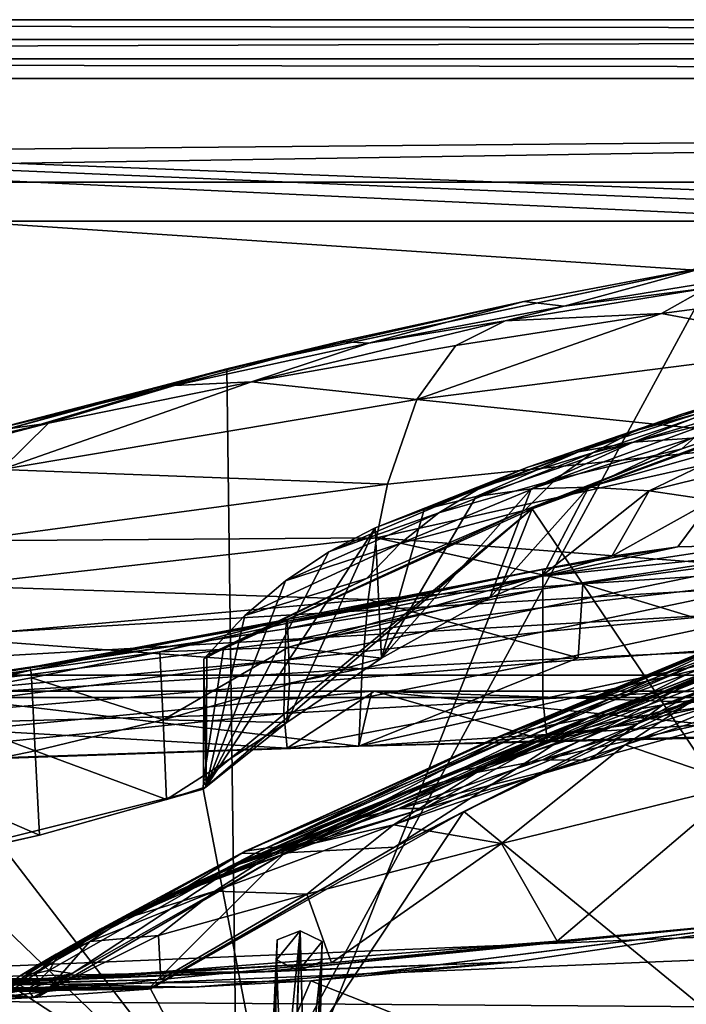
# Model space of a CAD drawing. Header units: metres. Extents: x 0 to 903, y -903 to 0.
# Tile 210 of 234: x 301 to 353, y -76 to 0. Entities that reach past the tile are written whole.
import ezdxf

# ---------------------------------------------------------------- set-up
doc = ezdxf.new("R2010")
doc.units = ezdxf.units.M

msp = doc.modelspace()

# ---------------------------------------------------------------- linework, layer by layer
at = {"layer": 'top0'}
for points in [[(842.079285, -37.838261, 2063.059814), (844.306091, -34.448139, 2063.059814), (133.377289, -4.519207, 2063.059814)], [(844.306091, -34.448139, 2063.059814), (847.696228, -32.221325, 2063.059814), (133.377289, -4.519207, 2063.059814)], [(133.377289, -4.519207, 2063.059814), (847.696228, -32.221325, 2063.059814), (887.377258, -4.519207, 2063.059814)], [(133.377289, -4.519207, 2063.059814), (163.519562, -51.518902, 2063.059814), (836.377136, -51.518902, 2063.059814)], [(842.079285, -37.838261, 2063.059814), (133.377289, -4.519207, 2063.059814), (836.377136, -51.518902, 2063.059814)], [(887.377258, -4.519207, 163.059708), (847.696228, -32.221325, 163.059708), (133.377289, -4.519207, 163.059708)], [(847.696228, -32.221325, 163.059708), (844.306091, -34.448139, 163.059708), (133.377289, -4.519207, 163.059708)], [(133.377289, -4.519207, 163.059708), (844.306091, -34.448139, 163.059708), (842.079285, -37.838261, 163.059708)], [(133.377289, -4.519207, 163.059708), (842.079285, -37.838261, 163.059708), (836.377136, -51.518902, 163.059708)], [(836.377136, -51.518902, 163.059708), (163.519562, -51.518902, 163.059708), (133.377289, -4.519207, 163.059708)], [(887.377258, -4.519207, 163.059708), (133.377289, -4.519207, 163.059708), (887.377258, -4.519207, 173.920044)], [(133.377289, -4.519207, 163.059708), (133.377289, -4.519207, 2063.059814), (887.377258, -4.519207, 173.920044)], [(887.377258, -4.519207, 173.920044), (133.377289, -4.519207, 2063.059814), (887.377258, -4.519207, 2051.920166)], [(133.377289, -4.519207, 2063.059814), (887.377258, -4.519207, 2063.059814), (887.377258, -4.519207, 2051.920166)], [(317.377777, -26.783472, 1607.813965), (318.15625, -86.840805, 1606.241211), (355.125214, -18.774803, 1608.02356)], [(355.125214, -18.774803, 1608.02356), (354.376801, -18.944498, 1610.452026), (317.377777, -26.783472, 1607.813965)], [(318.15625, -86.840805, 1606.241211), (377.154694, -94.793068, 1606.032959), (355.125214, -18.774803, 1608.02356)], [(354.376801, -18.944498, 1610.452026), (340.158997, -21.619293, 1610.288818), (317.377777, -26.783472, 1607.813965)], [(340.158997, -21.619293, 1610.288818), (354.376801, -18.944498, 1610.452026), (343.264343, -21.97691, 1715.745117)], [(354.376801, -18.944498, 1610.452026), (358.362366, -19.529999, 1716.190674), (343.264343, -21.97691, 1715.745117)], [(343.264343, -21.97691, 1715.745117), (358.362366, -19.529999, 1716.190674), (354.180634, -20.604959, 1770.129639)], [(343.264343, -21.97691, 1715.745117), (354.180634, -20.604959, 1770.129639), (338.726868, -23.093576, 1769.477905)], [(338.726868, -23.093576, 1769.477905), (354.180634, -20.604959, 1770.129639), (350.720428, -22.545198, 1824.050781)], [(354.180634, -20.604959, 1770.129639), (366.568146, -20.467573, 1824.805908), (350.720428, -22.545198, 1824.050781)], [(350.720428, -22.545198, 1824.050781), (366.568146, -20.467573, 1824.805908), (364.100006, -25.040169, 1878.77002)], [(317.377777, -26.783472, 1607.813965), (340.158997, -21.619293, 1610.288818), (326.054352, -24.69672, 1610.106323)], [(326.054352, -24.69672, 1610.106323), (340.158997, -21.619293, 1610.288818), (328.253571, -24.819016, 1715.249512)], [(340.158997, -21.619293, 1610.288818), (343.264343, -21.97691, 1715.745117), (328.253571, -24.819016, 1715.249512)], [(328.253571, -24.819016, 1715.249512), (343.264343, -21.97691, 1715.745117), (338.726868, -23.093576, 1769.477905)], [(334.950867, -24.98777, 1823.203125), (350.720428, -22.545198, 1824.050781), (331.938507, -29.139597, 1876.826904)], [(350.720428, -22.545198, 1824.050781), (364.100006, -25.040169, 1878.77002), (331.938507, -29.139597, 1876.826904)], [(338.726868, -23.093576, 1769.477905), (350.720428, -22.545198, 1824.050781), (334.950867, -24.98777, 1823.203125)], [(328.253571, -24.819016, 1715.249512), (338.726868, -23.093576, 1769.477905), (319.266022, -27.794302, 1822.262939)], [(319.266022, -27.794302, 1822.262939), (338.726868, -23.093576, 1769.477905), (334.950867, -24.98777, 1823.203125)], [(312.027924, -28.184273, 1609.904419), (326.054352, -24.69672, 1610.106323), (313.339996, -28.054518, 1714.703613)], [(317.377777, -26.783472, 1607.813965), (326.054352, -24.69672, 1610.106323), (312.027924, -28.184273, 1609.904419)], [(326.054352, -24.69672, 1610.106323), (328.253571, -24.819016, 1715.249512), (313.339996, -28.054518, 1714.703613)], [(313.339996, -28.054518, 1714.703613), (328.253571, -24.819016, 1715.249512), (319.266022, -27.794302, 1822.262939)], [(334.950867, -24.98777, 1823.203125), (331.938507, -29.139597, 1876.826904), (319.266022, -27.794302, 1822.262939)], [(331.938507, -29.139597, 1876.826904), (364.100006, -25.040169, 1878.77002), (362.311981, -32.278755, 1932.462891)], [(317.377777, -26.783472, 1607.813965), (280.39978, -37.787472, 1607.525757), (318.15625, -86.840805, 1606.241211)], [(280.39978, -37.787472, 1607.525757), (317.377777, -26.783472, 1607.813965), (298.087891, -32.082222, 1609.683472)], [(298.087891, -32.082222, 1609.683472), (317.377777, -26.783472, 1607.813965), (312.027924, -28.184273, 1609.904419)], [(360.715485, -27.692135, 537.606567), (352.3479, -30.22637, 512.078308), (364.520721, -26.601788, 511.513611)], [(364.520721, -26.601788, 511.513611), (352.3479, -30.22637, 512.078308), (356.398682, -29.286085, 486.218231)], [(303.672241, -30.963556, 1821.230225), (319.266022, -27.794302, 1822.262939), (300.078857, -34.517273, 1874.442505)], [(319.266022, -27.794302, 1822.262939), (331.938507, -29.139597, 1876.826904), (300.078857, -34.517273, 1874.442505)], [(313.339996, -28.054518, 1714.703613), (319.266022, -27.794302, 1822.262939), (303.672241, -30.963556, 1821.230225)], [(357.387024, -29.125168, 563.822021), (348.693329, -31.540806, 538.051392), (360.715485, -27.692135, 537.606567)], [(360.715485, -27.692135, 537.606567), (348.693329, -31.540806, 538.051392), (352.3479, -30.22637, 512.078308)], [(298.087891, -32.082222, 1609.683472), (312.027924, -28.184273, 1609.904419), (298.533386, -31.681221, 1714.107422)], [(312.027924, -28.184273, 1609.904419), (313.339996, -28.054518, 1714.703613), (298.533386, -31.681221, 1714.107422)], [(298.533386, -31.681221, 1714.107422), (313.339996, -28.054518, 1714.703613), (303.672241, -30.963556, 1821.230225)], [(366.410828, -28.200781, 618.244812), (340.804901, -37.533306, 618.489197), (364.524628, -28.684767, 615.678772)], [(340.804901, -37.533306, 618.489197), (366.410828, -28.200781, 618.244812), (379.52887, -95.048317, 619.995239)], [(340.804901, -37.533306, 618.489197), (352.295959, -32.92218, 615.881531), (364.524628, -28.684767, 615.678772)], [(364.524628, -28.684767, 615.678772), (352.295959, -32.92218, 615.881531), (354.537048, -30.893574, 590.153748)], [(300.078857, -34.517273, 1874.442505), (331.938507, -29.139597, 1876.826904), (329.691498, -35.62178, 1930.227783)], [(331.938507, -29.139597, 1876.826904), (362.311981, -32.278755, 1932.462891), (329.691498, -35.62178, 1930.227783)], [(352.3479, -30.22637, 512.078308), (344.361816, -33.158413, 486.960266), (356.398682, -29.286085, 486.218231)], [(356.398682, -29.286085, 486.218231), (344.361816, -33.158413, 486.960266), (348.553833, -32.402069, 461.312286)], [(354.537048, -30.893574, 590.153748), (345.436279, -33.224522, 564.132813), (357.387024, -29.125168, 563.822021)], [(357.387024, -29.125168, 563.822021), (345.436279, -33.224522, 564.132813), (348.693329, -31.540806, 538.051392)], [(356.398682, -29.286085, 486.218231), (348.553833, -32.402069, 461.312286), (360.844208, -28.725321, 460.475372)], [(360.844208, -28.725321, 460.475372), (348.553833, -32.402069, 461.312286), (353.051544, -32.091755, 435.765167)], [(300.078857, -34.517273, 1874.442505), (270.562164, -39.607418, 1845.257935), (303.672241, -30.963556, 1821.230225)], [(270.562164, -39.607418, 1845.257935), (288.175995, -34.494038, 1820.105103), (303.672241, -30.963556, 1821.230225)], [(303.672241, -30.963556, 1821.230225), (288.175995, -34.494038, 1820.105103), (298.533386, -31.681221, 1714.107422)], [(348.693329, -31.540806, 538.051392), (340.476685, -34.316963, 512.705444), (352.3479, -30.22637, 512.078308)], [(352.3479, -30.22637, 512.078308), (340.476685, -34.316963, 512.705444), (344.361816, -33.158413, 486.960266)], [(352.295959, -32.92218, 615.881531), (342.577911, -35.272408, 590.318176), (354.537048, -30.893574, 590.153748)], [(354.537048, -30.893574, 590.153748), (342.577911, -35.272408, 590.318176), (345.436279, -33.224522, 564.132813)], [(345.436279, -33.224522, 564.132813), (336.89917, -35.874908, 538.545532), (348.693329, -31.540806, 538.051392)], [(348.693329, -31.540806, 538.051392), (336.89917, -35.874908, 538.545532), (340.476685, -34.316963, 512.705444)], [(329.691498, -35.62178, 1930.227783), (362.311981, -32.278755, 1932.462891), (328.855499, -39.752583, 1956.806641)], [(362.311981, -32.278755, 1932.462891), (361.205383, -42.215172, 1985.746338), (328.855499, -39.752583, 1956.806641)], [(344.361816, -33.158413, 486.960266), (336.510925, -36.571457, 463.459229), (348.553833, -32.402069, 461.312286)], [(336.510925, -36.571457, 463.459229), (340.718048, -35.999897, 437.959137), (348.553833, -32.402069, 461.312286)], [(348.553833, -32.402069, 461.312286), (340.718048, -35.999897, 437.959137), (353.051544, -32.091755, 435.765167)], [(353.051544, -32.091755, 435.765167), (340.718048, -35.999897, 437.959137), (345.142822, -35.856239, 412.489502)], [(353.051544, -32.091755, 435.765167), (345.142822, -35.856239, 412.489502), (357.853241, -32.257198, 410.323669)], [(345.142822, -35.856239, 412.489502), (349.784576, -36.140621, 387.059753), (357.853241, -32.257198, 410.323669)], [(357.853241, -32.257198, 410.323669), (349.784576, -36.140621, 387.059753), (362.956909, -32.890076, 384.991852)], [(340.476685, -34.316963, 512.705444), (332.521576, -37.565571, 488.981323), (344.361816, -33.158413, 486.960266)], [(344.361816, -33.158413, 486.960266), (332.521576, -37.565571, 488.981323), (336.510925, -36.571457, 463.459229)], [(342.577911, -35.272408, 590.318176), (333.629974, -37.8297, 564.478149), (345.436279, -33.224522, 564.132813)], [(345.436279, -33.224522, 564.132813), (333.629974, -37.8297, 564.478149), (336.89917, -35.874908, 538.545532)], [(352.295959, -32.92218, 615.881531), (340.223785, -37.618626, 616.103516), (342.577911, -35.272408, 590.318176)], [(352.295959, -32.92218, 615.881531), (340.804901, -37.533306, 618.489197), (340.223785, -37.618626, 616.103516)], [(349.784576, -36.140621, 387.059753), (354.642517, -36.854706, 361.678864), (362.956909, -32.890076, 384.991852)], [(300.078857, -34.517273, 1874.442505), (329.691498, -35.62178, 1930.227783), (297.31488, -39.971333, 1927.494385)], [(336.89917, -35.874908, 538.545532), (328.749908, -38.980793, 514.516541), (340.476685, -34.316963, 512.705444)], [(340.476685, -34.316963, 512.705444), (328.749908, -38.980793, 514.516541), (332.521576, -37.565571, 488.981323)], [(340.223785, -37.618626, 616.103516), (330.669708, -40.178661, 590.501038), (342.577911, -35.272408, 590.318176)], [(342.577911, -35.272408, 590.318176), (330.669708, -40.178661, 590.501038), (333.629974, -37.8297, 564.478149)], [(329.691498, -35.62178, 1930.227783), (328.855499, -39.752583, 1956.806641), (297.31488, -39.971333, 1927.494385)], [(333.629974, -37.8297, 564.478149), (325.195404, -40.813438, 540.056396), (336.89917, -35.874908, 538.545532)], [(336.89917, -35.874908, 538.545532), (325.195404, -40.813438, 540.056396), (328.749908, -38.980793, 514.516541)], [(337.550781, -44.344498, 456.483368), (340.718048, -35.999897, 437.959137), (329.240051, -48.9776, 510.492493)], [(340.718048, -35.999897, 437.959137), (336.510925, -36.571457, 463.459229), (329.240051, -48.9776, 510.492493)], [(341.625061, -42.625671, 432.150208), (345.142822, -35.856239, 412.489502), (337.550781, -44.344498, 456.483368)], [(345.142822, -35.856239, 412.489502), (340.718048, -35.999897, 437.959137), (337.550781, -44.344498, 456.483368)], [(349.784576, -36.140621, 387.059753), (345.142822, -35.856239, 412.489502), (341.625061, -42.625671, 432.150208)], [(346.903564, -41.14917, 402.306671), (349.784576, -36.140621, 387.059753), (341.625061, -42.625671, 432.150208)], [(354.642517, -36.854706, 361.678864), (349.784576, -36.140621, 387.059753), (346.903564, -41.14917, 402.306671)], [(329.240051, -48.9776, 510.492493), (336.510925, -36.571457, 463.459229), (332.521576, -37.565571, 488.981323)], [(351.984253, -40.428299, 375.115875), (354.642517, -36.854706, 361.678864), (346.903564, -41.14917, 402.306671)], [(351.984253, -40.428299, 375.115875), (357.321594, -40.318794, 347.942413), (354.642517, -36.854706, 361.678864)], [(320.985687, -87.293312, 619.792175), (315.561615, -59.037418, 619.052307), (340.804901, -37.533306, 618.489197)], [(340.804901, -37.533306, 618.489197), (315.561615, -59.037418, 619.052307), (315.563324, -58.401325, 619.035645)], [(317.113556, -48.277084, 618.770508), (340.804901, -37.533306, 618.489197), (315.563324, -58.401325, 619.035645)], [(340.804901, -37.533306, 618.489197), (317.113556, -48.277084, 618.770508), (340.223785, -37.618626, 616.103516)], [(340.223785, -37.618626, 616.103516), (317.113556, -48.277084, 618.770508), (328.096497, -42.873604, 616.348938)], [(379.52887, -95.048317, 619.995239), (320.985687, -87.293312, 619.792175), (340.804901, -37.533306, 618.489197)], [(340.223785, -37.618626, 616.103516), (328.096497, -42.873604, 616.348938), (330.669708, -40.178661, 590.501038)], [(329.240051, -48.9776, 510.492493), (332.521576, -37.565571, 488.981323), (328.749908, -38.980793, 514.516541)], [(280.39978, -37.787472, 1607.525757), (271.8797, -42.285477, 1607.407959), (318.15625, -86.840805, 1606.241211)], [(330.669708, -40.178661, 590.501038), (321.857361, -43.058071, 565.59259), (333.629974, -37.8297, 564.478149)], [(333.629974, -37.8297, 564.478149), (321.857361, -43.058071, 565.59259), (325.195404, -40.813438, 540.056396)], [(321.959625, -53.907288, 564.285583), (328.749908, -38.980793, 514.516541), (315.786865, -58.845585, 616.968811)], [(328.749908, -38.980793, 514.516541), (325.195404, -40.813438, 540.056396), (315.786865, -58.845585, 616.968811)], [(321.959625, -53.907288, 564.285583), (329.240051, -48.9776, 510.492493), (328.749908, -38.980793, 514.516541)], [(296.244446, -43.431789, 1953.928833), (328.855499, -39.752583, 1956.806641), (328.211334, -44.48011, 1983.284302)], [(328.855499, -39.752583, 1956.806641), (296.244446, -43.431789, 1953.928833), (297.31488, -39.971333, 1927.494385)], [(328.211334, -44.48011, 1983.284302), (328.855499, -39.752583, 1956.806641), (344.688416, -43.2673, 1984.58252)], [(328.855499, -39.752583, 1956.806641), (361.205383, -42.215172, 1985.746338), (344.688416, -43.2673, 1984.58252)], [(328.096497, -42.873604, 616.348938), (318.734802, -45.709923, 591.116943), (330.669708, -40.178661, 590.501038)], [(330.669708, -40.178661, 590.501038), (318.734802, -45.709923, 591.116943), (321.857361, -43.058071, 565.59259)], [(361.439575, -41.034904, 320.839935), (361.43927, -40.649021, 327.834259), (341.619324, -43.661179, 321.925568)], [(361.43927, -40.649021, 327.834259), (341.62149, -42.695625, 348.745941), (341.619324, -43.661179, 321.925568)], [(361.43927, -40.649021, 327.834259), (357.321594, -40.318794, 347.942413), (341.62149, -42.695625, 348.745941)], [(357.321594, -40.318794, 347.942413), (351.984253, -40.428299, 375.115875), (341.62149, -42.695625, 348.745941)], [(341.62149, -42.695625, 348.745941), (351.984253, -40.428299, 375.115875), (341.623657, -42.189289, 375.607788)], [(351.984253, -40.428299, 375.115875), (346.903564, -41.14917, 402.306671), (341.623657, -42.189289, 375.607788)], [(315.786865, -58.845585, 616.968811), (325.195404, -40.813438, 540.056396), (321.857361, -43.058071, 565.59259)], [(361.439575, -41.034904, 320.839935), (341.619324, -43.661179, 321.925568), (341.617157, -45.084862, 295.156525)], [(341.617157, -45.084862, 295.156525), (361.456604, -42.823792, 293.981537), (361.439575, -41.034904, 320.839935)], [(341.623657, -42.189289, 375.607788), (346.903564, -41.14917, 402.306671), (341.625824, -42.142689, 402.501221)], [(346.903564, -41.14917, 402.306671), (341.625061, -42.625671, 432.150208), (341.625824, -42.142689, 402.501221)], [(318.15625, -86.840805, 1606.241211), (271.8797, -42.285477, 1607.407959), (259.646271, -75.850235, 1606.529053)], [(321.97522, -46.013554, 376.624908), (321.937592, -46.157433, 349.871399), (341.623657, -42.189289, 375.607788)], [(321.937592, -46.157433, 349.871399), (341.62149, -42.695625, 348.745941), (341.623657, -42.189289, 375.607788)], [(341.623657, -42.189289, 375.607788), (341.625824, -42.142689, 402.501221), (321.97522, -46.013554, 376.624908)], [(341.625824, -42.142689, 402.501221), (322.012848, -46.294739, 403.407593), (321.97522, -46.013554, 376.624908)], [(341.625824, -42.142689, 402.501221), (341.625061, -42.625671, 432.150208), (322.012848, -46.294739, 403.407593)], [(344.688416, -43.2673, 1984.58252), (361.205383, -42.215172, 1985.746338), (360.907928, -48.197147, 2012.191406)], [(374.338074, -43.6642, 1122.279053), (383.85733, -41.942944, 1178.865479), (350.81488, -52.571098, 1122.270264)], [(383.85733, -41.942944, 1178.865479), (358.188904, -51.380821, 1178.73584), (350.81488, -52.571098, 1122.270264)], [(328.096497, -42.873604, 616.348938), (315.826508, -48.766026, 616.62146), (318.734802, -45.709923, 591.116943)], [(317.113556, -48.277084, 618.770508), (315.826508, -48.766026, 616.62146), (328.096497, -42.873604, 616.348938)], [(341.619324, -43.661179, 321.925568), (341.62149, -42.695625, 348.745941), (321.899963, -46.725891, 323.15625)], [(341.62149, -42.695625, 348.745941), (321.937592, -46.157433, 349.871399), (321.899963, -46.725891, 323.15625)], [(322.012848, -46.294739, 403.407593), (341.625061, -42.625671, 432.150208), (322.088104, -48.135551, 457.023834)], [(322.088104, -48.135551, 457.023834), (341.625061, -42.625671, 432.150208), (337.550781, -44.344498, 456.483368)], [(361.473633, -45.100048, 267.188416), (361.456604, -42.823792, 293.981537), (341.615021, -46.965527, 268.448761)], [(361.456604, -42.823792, 293.981537), (341.617157, -45.084862, 295.156525), (341.615021, -46.965527, 268.448761)], [(295.381897, -47.386379, 1980.285522), (296.244446, -43.431789, 1953.928833), (328.211334, -44.48011, 1983.284302)], [(315.786865, -58.845585, 616.968811), (321.857361, -43.058071, 565.59259), (318.734802, -45.709923, 591.116943)], [(341.619324, -43.661179, 321.925568), (321.862335, -47.717926, 296.488586), (341.617157, -45.084862, 295.156525)], [(321.899963, -46.725891, 323.15625), (321.862335, -47.717926, 296.488586), (341.619324, -43.661179, 321.925568)], [(328.211334, -44.48011, 1983.284302), (344.688416, -43.2673, 1984.58252), (344.319122, -48.947945, 2010.987183)], [(344.319122, -48.947945, 2010.987183), (344.688416, -43.2673, 1984.58252), (360.907928, -48.197147, 2012.191406)], [(374.338074, -43.6642, 1122.279053), (345.134308, -53.564972, 1065.625244), (366.914978, -45.097912, 1065.63562)], [(374.338074, -43.6642, 1122.279053), (350.81488, -52.571098, 1122.270264), (345.134308, -53.564972, 1065.625244)], [(295.381897, -47.386379, 1980.285522), (328.211334, -44.48011, 1983.284302), (327.759186, -49.804897, 2009.645752)], [(337.550781, -44.344498, 456.483368), (329.240051, -48.9776, 510.492493), (322.088104, -48.135551, 457.023834)], [(327.759186, -49.804897, 2009.645752), (328.211334, -44.48011, 1983.284302), (344.319122, -48.947945, 2010.987183)], [(341.615021, -46.965527, 268.448761), (341.617157, -45.084862, 295.156525), (321.824707, -49.132481, 269.877533)], [(341.617157, -45.084862, 295.156525), (321.862335, -47.717926, 296.488586), (321.824707, -49.132481, 269.877533)], [(366.914978, -45.097912, 1065.63562), (345.134308, -53.564972, 1065.625244), (341.091095, -54.346607, 1008.777649)], [(361.499695, -46.222847, 1008.890869), (366.914978, -45.097912, 1065.63562), (341.091095, -54.346607, 1008.777649)], [(341.615021, -46.965527, 268.448761), (341.612854, -49.301628, 241.812042), (361.473633, -45.100048, 267.188416)], [(341.612854, -49.301628, 241.812042), (361.490662, -47.86203, 240.471069), (361.473633, -45.100048, 267.188416)], [(302.249634, -49.696846, 351.129395), (321.97522, -46.013554, 376.624908), (302.318542, -49.903191, 377.76178)], [(321.937592, -46.157433, 349.871399), (321.97522, -46.013554, 376.624908), (302.249634, -49.696846, 351.129395)], [(302.318542, -49.903191, 377.76178), (321.97522, -46.013554, 376.624908), (312.235352, -48.498203, 403.900818)], [(321.97522, -46.013554, 376.624908), (322.012848, -46.294739, 403.407593), (312.235352, -48.498203, 403.900818)], [(315.826508, -48.766026, 616.62146), (315.786865, -58.845585, 616.968811), (318.734802, -45.709923, 591.116943)], [(348.922943, -53.998867, 662.213379), (367.603577, -45.726032, 662.584045), (362.153534, -46.692596, 720.439819)], [(348.922943, -53.998867, 662.213379), (360.504913, -48.802887, 660.035828), (367.603577, -45.726032, 662.584045)], [(321.862335, -47.717926, 296.488586), (321.899963, -46.725891, 323.15625), (282.253235, -52.799149, 299.623077)], [(282.253235, -52.799149, 299.623077), (321.899963, -46.725891, 323.15625), (282.388306, -52.632534, 352.519806)], [(321.899963, -46.725891, 323.15625), (302.249634, -49.696846, 351.129395), (282.388306, -52.632534, 352.519806)], [(321.899963, -46.725891, 323.15625), (321.937592, -46.157433, 349.871399), (302.249634, -49.696846, 351.129395)], [(312.235352, -48.498203, 403.900818), (322.012848, -46.294739, 403.407593), (322.088104, -48.135551, 457.023834)], [(337.335846, -57.246353, 1279.710571), (356.482025, -49.152481, 1328.794556), (363.742767, -46.683899, 1376.425293)], [(363.742767, -46.683899, 1376.425293), (358.298492, -49.328117, 1376.00415), (337.335846, -57.246353, 1279.710571)], [(341.091095, -54.346607, 1008.777649), (338.623688, -54.899479, 951.680603), (361.499695, -46.222847, 1008.890869)], [(338.623688, -54.899479, 951.680603), (357.995667, -47.016838, 951.948608), (361.499695, -46.222847, 1008.890869)], [(348.922943, -53.998867, 662.213379), (362.153534, -46.692596, 720.439819), (343.901428, -54.680893, 720.062378)], [(343.901428, -54.680893, 720.062378), (362.153534, -46.692596, 720.439819), (358.4328, -47.304928, 779.072327)], [(294.727448, -51.836338, 2006.551758), (295.381897, -47.386379, 1980.285522), (327.759186, -49.804897, 2009.645752)], [(321.824707, -49.132481, 269.877533), (321.787079, -50.968121, 243.332199), (341.615021, -46.965527, 268.448761)], [(321.787079, -50.968121, 243.332199), (341.612854, -49.301628, 241.812042), (341.615021, -46.965527, 268.448761)], [(338.623688, -54.899479, 951.680603), (337.693024, -55.213818, 894.298889), (357.995667, -47.016838, 951.948608)], [(337.693024, -55.213818, 894.298889), (356.342255, -47.466808, 894.723267), (357.995667, -47.016838, 951.948608)], [(337.693024, -55.213818, 894.298889), (338.270569, -55.283051, 836.599487), (356.342255, -47.466808, 894.723267)], [(338.270569, -55.283051, 836.599487), (356.495697, -47.56395, 837.130737), (356.342255, -47.466808, 894.723267)], [(338.270569, -55.283051, 836.599487), (340.340546, -55.104694, 778.537842), (356.495697, -47.56395, 837.130737)], [(343.901428, -54.680893, 720.062378), (358.4328, -47.304928, 779.072327), (340.340546, -55.104694, 778.537842)], [(340.340546, -55.104694, 778.537842), (358.4328, -47.304928, 779.072327), (356.495697, -47.56395, 837.130737)], [(321.824707, -49.132481, 269.877533), (321.862335, -47.717926, 296.488586), (282.253235, -52.799149, 299.623077)], [(322.088104, -48.135551, 457.023834), (312.467407, -53.704418, 510.902863), (312.235352, -48.498203, 403.900818)], [(322.088104, -48.135551, 457.023834), (322.163361, -50.973167, 510.655914), (312.467407, -53.704418, 510.902863)], [(315.588409, -49.042706, 618.790588), (317.113556, -48.277084, 618.770508), (315.563324, -58.401325, 619.035645)], [(317.113556, -48.277084, 618.770508), (315.588409, -49.042706, 618.790588), (315.826508, -48.766026, 616.62146)], [(329.240051, -48.9776, 510.492493), (322.163361, -50.973167, 510.655914), (322.088104, -48.135551, 457.023834)], [(394.131256, -54.164406, 2040.5354), (327.499298, -55.725853, 2035.875732), (360.907928, -48.197147, 2012.191406)], [(327.499298, -55.725853, 2035.875732), (344.319122, -48.947945, 2010.987183), (360.907928, -48.197147, 2012.191406)], [(341.612854, -49.301628, 241.812042), (341.610687, -52.091511, 215.256165), (361.490662, -47.86203, 240.471069)], [(341.610687, -52.091511, 215.256165), (361.50769, -51.107964, 213.839966), (361.490662, -47.86203, 240.471069)], [(312.235352, -48.498203, 403.900818), (302.387451, -50.495823, 404.420715), (302.318542, -49.903191, 377.76178)], [(312.467407, -53.704418, 510.902863), (302.387451, -50.495823, 404.420715), (312.235352, -48.498203, 403.900818)], [(315.588409, -49.042706, 618.790588), (315.563324, -58.401325, 619.035645), (315.786865, -58.845585, 616.968811)], [(315.826508, -48.766026, 616.62146), (315.588409, -49.042706, 618.790588), (315.786865, -58.845585, 616.968811)], [(329.240051, -48.9776, 510.492493), (321.959625, -53.907288, 564.285583), (322.163361, -50.973167, 510.655914)], [(327.499298, -55.725853, 2035.875732), (327.759186, -49.804897, 2009.645752), (344.319122, -48.947945, 2010.987183)], [(335.552734, -60.736385, 659.723389), (360.504913, -48.802887, 660.035828), (348.922943, -53.998867, 662.213379)], [(377.154663, -94.793068, 658.831543), (360.504913, -48.802887, 660.035828), (335.552734, -60.736385, 659.723389)], [(347.806946, -53.605236, 1232.391602), (354.510895, -52.643673, 1232.833496), (361.072083, -49.020161, 1281.579346)], [(352.907043, -50.836445, 1280.956421), (347.806946, -53.605236, 1232.391602), (361.072083, -49.020161, 1281.579346)], [(353.022949, -52.31377, 1375.58313), (369.725311, -48.540432, 1470.142578), (347.938934, -55.629524, 1375.161987)], [(369.725311, -48.540432, 1470.142578), (356.842072, -58.659721, 1469.44043), (347.938934, -55.629524, 1375.161987)], [(282.253235, -52.799149, 299.623077), (282.118134, -54.330875, 246.909286), (321.824707, -49.132481, 269.877533)], [(282.118134, -54.330875, 246.909286), (321.787079, -50.968121, 243.332199), (321.824707, -49.132481, 269.877533)], [(282.388306, -52.632534, 352.519806), (302.249634, -49.696846, 351.129395), (302.318542, -49.903191, 377.76178)], [(294.727448, -51.836338, 2006.551758), (327.759186, -49.804897, 2009.645752), (327.499298, -55.725853, 2035.875732)], [(321.787079, -50.968121, 243.332199), (321.74942, -53.22332, 216.861618), (341.612854, -49.301628, 241.812042)], [(321.74942, -53.22332, 216.861618), (341.610687, -52.091511, 215.256165), (341.612854, -49.301628, 241.812042)], [(344.956512, -53.587872, 1280.333496), (356.482025, -49.152481, 1328.794556), (337.335846, -57.246353, 1279.710571)], [(358.298492, -49.328117, 1376.00415), (353.022949, -52.31377, 1375.58313), (337.335846, -57.246353, 1279.710571)], [(352.907043, -50.836445, 1280.956421), (356.482025, -49.152481, 1328.794556), (344.956512, -53.587872, 1280.333496)], [(282.388306, -52.632534, 352.519806), (302.318542, -49.903191, 377.76178), (282.455841, -53.063354, 379.018341)], [(282.455841, -53.063354, 379.018341), (302.318542, -49.903191, 377.76178), (292.479187, -52.276516, 404.967255)], [(302.318542, -49.903191, 377.76178), (302.387451, -50.495823, 404.420715), (292.479187, -52.276516, 404.967255)], [(292.479187, -52.276516, 404.967255), (302.387451, -50.495823, 404.420715), (302.663116, -56.095871, 511.163208)], [(302.387451, -50.495823, 404.420715), (312.467407, -53.704418, 510.902863), (302.663116, -56.095871, 511.163208)], [(321.74942, -53.22332, 216.861618), (321.787079, -50.968121, 243.332199), (282.118134, -54.330875, 246.909286)], [(322.163361, -50.973167, 510.655914), (321.959625, -53.907288, 564.285583), (312.467407, -53.704418, 510.902863)], [(347.806946, -53.605236, 1232.391602), (352.907043, -50.836445, 1280.956421), (341.200317, -55.284916, 1231.949829)], [(341.200317, -55.284916, 1231.949829), (352.907043, -50.836445, 1280.956421), (344.956512, -53.587872, 1280.333496)], [(341.610687, -52.091511, 215.256165), (341.937805, -55.324646, 188.764755), (361.50769, -51.107964, 213.839966)], [(341.937805, -55.324646, 188.764755), (361.889374, -54.827484, 187.280212), (361.50769, -51.107964, 213.839966)], [(836.377136, -51.518902, 163.059708), (495.105316, -51.518902, 182.490662), (163.519562, -51.518902, 163.059708)], [(495.105316, -51.518902, 182.490662), (411.783142, -51.518902, 184.444412), (163.519562, -51.518902, 163.059708)], [(163.519562, -51.518902, 163.059708), (411.783142, -51.518902, 184.444412), (328.691803, -51.518902, 189.861313)], [(328.691803, -51.518902, 189.861313), (246.046036, -51.518902, 198.713211), (163.519562, -51.518902, 163.059708)], [(261.618591, -51.518902, 2029.060913), (328.491486, -51.518902, 2035.961548), (163.519562, -51.518902, 2063.059814)], [(328.491486, -51.518902, 2035.961548), (395.558533, -51.518902, 2040.610718), (163.519562, -51.518902, 2063.059814)], [(163.519562, -51.518902, 2063.059814), (395.558533, -51.518902, 2040.610718), (462.743958, -51.518902, 2043.003296)], [(462.743958, -51.518902, 2043.003296), (529.971802, -51.518902, 2043.136353), (163.519562, -51.518902, 2063.059814)], [(529.971802, -51.518902, 2043.136353), (836.377136, -51.518902, 2063.059814), (163.519562, -51.518902, 2063.059814)], [(328.691803, -51.518902, 189.861313), (322.003815, -55.887699, 190.448669), (246.046036, -51.518902, 198.713211)], [(322.003815, -55.887699, 190.448669), (282.19754, -57.210522, 194.413528), (246.046036, -51.518902, 198.713211)], [(327.499298, -55.725853, 2035.875732), (328.491486, -51.518902, 2035.961548), (261.123993, -58.017933, 2029.001343)], [(328.491486, -51.518902, 2035.961548), (261.618591, -51.518902, 2029.060913), (261.123993, -58.017933, 2029.001343)], [(261.123993, -58.017933, 2029.001343), (294.727448, -51.836338, 2006.551758), (327.499298, -55.725853, 2035.875732)], [(321.74942, -53.22332, 216.861618), (322.003815, -55.887699, 190.448669), (341.610687, -52.091511, 215.256165)], [(341.937805, -55.324646, 188.764755), (322.003815, -55.887699, 190.448669), (328.691803, -51.518902, 189.861313)], [(322.003815, -55.887699, 190.448669), (341.937805, -55.324646, 188.764755), (341.610687, -52.091511, 215.256165)], [(394.131256, -54.164406, 2040.5354), (395.558533, -51.518902, 2040.610718), (327.499298, -55.725853, 2035.875732)], [(395.558533, -51.518902, 2040.610718), (328.491486, -51.518902, 2035.961548), (327.499298, -55.725853, 2035.875732)], [(361.889374, -54.827484, 187.280212), (341.937805, -55.324646, 188.764755), (328.691803, -51.518902, 189.861313)], [(361.889374, -54.827484, 187.280212), (328.691803, -51.518902, 189.861313), (401.836456, -54.031609, 184.909973)], [(328.691803, -51.518902, 189.861313), (411.783142, -51.518902, 184.444412), (401.836456, -54.031609, 184.909973)], [(361.519562, -52.325344, 1234.223267), (345.161591, -56.802666, 1176.533569), (358.188904, -51.380821, 1178.73584)], [(358.188904, -51.380821, 1178.73584), (345.161591, -56.802666, 1176.533569), (350.81488, -52.571098, 1122.270264)], [(302.663116, -56.095871, 511.163208), (292.765411, -58.130924, 511.436859), (292.479187, -52.276516, 404.967255)], [(337.335846, -57.246353, 1279.710571), (353.022949, -52.31377, 1375.58313), (330.153564, -61.76297, 1279.087769)], [(330.153564, -61.76297, 1279.087769), (353.022949, -52.31377, 1375.58313), (347.938934, -55.629524, 1375.161987)], [(345.161591, -56.802666, 1176.533569), (332.472931, -60.519081, 1122.824097), (350.81488, -52.571098, 1122.270264)], [(350.81488, -52.571098, 1122.270264), (332.472931, -60.519081, 1122.824097), (345.134308, -53.564972, 1065.625244)], [(345.161591, -56.802666, 1176.533569), (361.519562, -52.325344, 1234.223267), (341.581421, -56.790329, 1183.1073)], [(341.581421, -56.790329, 1183.1073), (361.519562, -52.325344, 1234.223267), (354.510895, -52.643673, 1232.833496)], [(341.581421, -56.790329, 1183.1073), (354.510895, -52.643673, 1232.833496), (347.806946, -53.605236, 1232.391602)], [(282.118134, -54.330875, 246.909286), (282.19754, -57.210522, 194.413528), (321.74942, -53.22332, 216.861618)], [(282.19754, -57.210522, 194.413528), (322.003815, -55.887699, 190.448669), (321.74942, -53.22332, 216.861618)], [(345.134308, -53.564972, 1065.625244), (320.332428, -63.559124, 1008.643982), (341.091095, -54.346607, 1008.777649)], [(323.206604, -63.236019, 1065.612671), (320.332428, -63.559124, 1008.643982), (345.134308, -53.564972, 1065.625244)], [(345.134308, -53.564972, 1065.625244), (324.219543, -63.129623, 1080.890381), (323.206604, -63.236019, 1065.612671)], [(332.472931, -60.519081, 1122.824097), (324.219543, -63.129623, 1080.890381), (345.134308, -53.564972, 1065.625244)], [(341.200317, -55.284916, 1231.949829), (344.956512, -53.587872, 1280.333496), (334.774078, -57.667873, 1231.508057)], [(334.774078, -57.667873, 1231.508057), (344.956512, -53.587872, 1280.333496), (337.335846, -57.246353, 1279.710571)], [(336.25647, -57.801277, 1182.860107), (341.581421, -56.790329, 1183.1073), (347.806946, -53.605236, 1232.391602)], [(336.25647, -57.801277, 1182.860107), (347.806946, -53.605236, 1232.391602), (341.200317, -55.284916, 1231.949829)], [(312.467407, -53.704418, 510.902863), (312.723938, -59.81778, 617.02002), (302.663116, -56.095871, 511.163208)], [(312.467407, -53.704418, 510.902863), (321.959625, -53.907288, 564.285583), (312.723938, -59.81778, 617.02002)], [(321.959625, -53.907288, 564.285583), (315.786865, -58.845585, 616.968811), (312.723938, -59.81778, 617.02002)], [(320.332428, -63.559124, 1008.643982), (318.769623, -63.792526, 951.365112), (341.091095, -54.346607, 1008.777649)], [(318.769623, -63.792526, 951.365112), (338.623688, -54.899479, 951.680603), (341.091095, -54.346607, 1008.777649)], [(330.226318, -63.469284, 661.791809), (348.922943, -53.998867, 662.213379), (343.901428, -54.680893, 720.062378)], [(330.226318, -63.469284, 661.791809), (335.552734, -60.736385, 659.723389), (348.922943, -53.998867, 662.213379)], [(318.769623, -63.792526, 951.365112), (318.504181, -63.930351, 893.799927), (338.623688, -54.899479, 951.680603)], [(318.504181, -63.930351, 893.799927), (337.693024, -55.213818, 894.298889), (338.623688, -54.899479, 951.680603)], [(330.226318, -63.469284, 661.791809), (343.901428, -54.680893, 720.062378), (321.825775, -63.905933, 777.909851)], [(321.825775, -63.905933, 777.909851), (343.901428, -54.680893, 720.062378), (340.340546, -55.104694, 778.537842)], [(321.825775, -63.905933, 777.909851), (340.340546, -55.104694, 778.537842), (338.270569, -55.283051, 836.599487)], [(318.504181, -63.930351, 893.799927), (319.525269, -63.968651, 835.97522), (337.693024, -55.213818, 894.298889)], [(319.525269, -63.968651, 835.97522), (338.270569, -55.283051, 836.599487), (337.693024, -55.213818, 894.298889)], [(319.525269, -63.968651, 835.97522), (321.825775, -63.905933, 777.909851), (338.270569, -55.283051, 836.599487)], [(330.153564, -61.76297, 1279.087769), (347.938934, -55.629524, 1375.161987), (338.432556, -63.199181, 1374.319824)], [(336.25647, -57.801277, 1182.860107), (341.200317, -55.284916, 1231.949829), (331.026825, -59.326065, 1182.613037)], [(331.026825, -59.326065, 1182.613037), (341.200317, -55.284916, 1231.949829), (334.774078, -57.667873, 1231.508057)], [(347.938934, -55.629524, 1375.161987), (356.842072, -58.659721, 1469.44043), (338.432556, -63.199181, 1374.319824)], [(302.663116, -56.095871, 511.163208), (302.977753, -62.558868, 617.172791), (292.765411, -58.130924, 511.436859)], [(312.723938, -59.81778, 617.02002), (302.977753, -62.558868, 617.172791), (302.663116, -56.095871, 511.163208)], [(334.774078, -57.667873, 1231.508057), (337.335846, -57.246353, 1279.710571), (321.067413, -63.866562, 1182.118774)], [(321.067413, -63.866562, 1182.118774), (337.335846, -57.246353, 1279.710571), (330.153564, -61.76297, 1279.087769)], [(330.554626, -60.513763, 1133.150513), (345.161591, -56.802666, 1176.533569), (341.581421, -56.790329, 1183.1073)], [(330.554626, -60.513763, 1133.150513), (341.581421, -56.790329, 1183.1073), (336.25647, -57.801277, 1182.860107)], [(332.472931, -60.519081, 1122.824097), (345.161591, -56.802666, 1176.533569), (330.554626, -60.513763, 1133.150513)], [(302.977753, -62.558868, 617.172791), (293.069122, -64.812698, 617.312378), (292.765411, -58.130924, 511.436859)], [(325.946228, -61.353024, 1182.365845), (334.774078, -57.667873, 1231.508057), (321.067413, -63.866562, 1182.118774)], [(331.026825, -59.326065, 1182.613037), (334.774078, -57.667873, 1231.508057), (325.946228, -61.353024, 1182.365845)], [(326.42923, -61.536526, 1133.087402), (330.554626, -60.513763, 1133.150513), (336.25647, -57.801277, 1182.860107)], [(326.42923, -61.536526, 1133.087402), (336.25647, -57.801277, 1182.860107), (331.026825, -59.326065, 1182.613037)], [(315.786865, -58.845585, 616.968811), (315.561615, -59.037418, 619.052307), (312.723938, -59.81778, 617.02002)], [(315.786865, -58.845585, 616.968811), (315.563324, -58.401325, 619.035645), (315.561615, -59.037418, 619.052307)], [(356.842072, -58.659721, 1469.44043), (342.726563, -70.684937, 1453.399658), (338.432556, -63.199181, 1374.319824)], [(356.842072, -58.659721, 1469.44043), (364.060242, -68.664879, 1564.066162), (342.726563, -70.684937, 1453.399658)], [(315.561615, -59.037418, 619.052307), (288.100037, -65.864868, 619.231079), (302.977753, -62.558868, 617.172791)], [(315.561615, -59.037418, 619.052307), (320.985687, -87.293312, 619.792175), (288.100037, -65.864868, 619.231079)], [(315.561615, -59.037418, 619.052307), (302.977753, -62.558868, 617.172791), (312.723938, -59.81778, 617.02002)], [(326.42923, -61.536526, 1133.087402), (331.026825, -59.326065, 1182.613037), (318.481201, -64.595276, 1132.960938)], [(318.481201, -64.595276, 1132.960938), (331.026825, -59.326065, 1182.613037), (325.946228, -61.353024, 1182.365845)], [(311.50119, -74.353897, 659.36676), (335.552734, -60.736385, 659.723389), (330.226318, -63.469284, 661.791809)], [(318.156189, -86.840797, 659.039795), (335.552734, -60.736385, 659.723389), (311.50119, -74.353897, 659.36676)], [(318.156189, -86.840797, 659.039795), (377.154663, -94.793068, 658.831543), (335.552734, -60.736385, 659.723389)], [(321.429504, -63.795162, 1083.106323), (332.472931, -60.519081, 1122.824097), (330.554626, -60.513763, 1133.150513)], [(321.429504, -63.795162, 1083.106323), (330.554626, -60.513763, 1133.150513), (326.42923, -61.536526, 1133.087402)], [(324.219543, -63.129623, 1080.890381), (332.472931, -60.519081, 1122.824097), (321.429504, -63.795162, 1083.106323)], [(259.64624, -75.850227, 659.327576), (201.784698, -61.850685, 659.694153), (320.985687, -87.293312, 619.792175)], [(320.985687, -87.293312, 619.792175), (201.784698, -61.850685, 659.694153), (262.915771, -76.547356, 619.510803)], [(321.067413, -63.866562, 1182.118774), (330.153564, -61.76297, 1279.087769), (316.440125, -66.842659, 1181.871582)], [(330.153564, -61.76297, 1279.087769), (323.513916, -67.079819, 1278.464844), (316.440125, -66.842659, 1181.871582)], [(321.429504, -63.795162, 1083.106323), (326.42923, -61.536526, 1133.087402), (318.325562, -64.794777, 1083.177856)], [(318.325562, -64.794777, 1083.177856), (326.42923, -61.536526, 1133.087402), (318.481201, -64.595276, 1132.960938)], [(325.946228, -61.353024, 1182.365845), (321.067413, -63.866562, 1182.118774), (318.481201, -64.595276, 1132.960938)], [(323.513916, -67.079819, 1278.464844), (330.153564, -61.76297, 1279.087769), (338.432556, -63.199181, 1374.319824)], [(288.100037, -65.864868, 619.231079), (293.069122, -64.812698, 617.312378), (302.977753, -62.558868, 617.172791)], [(324.219543, -63.129623, 1080.890381), (313.316681, -67.148369, 1008.648438), (323.206604, -63.236019, 1065.612671)], [(313.316681, -67.148369, 1008.648438), (324.219543, -63.129623, 1080.890381), (314.18924, -66.705231, 1033.103638)], [(323.206604, -63.236019, 1065.612671), (313.316681, -67.148369, 1008.648438), (320.332428, -63.559124, 1008.643982)], [(314.18924, -66.705231, 1033.103638), (324.219543, -63.129623, 1080.890381), (321.429504, -63.795162, 1083.106323)], [(338.432556, -63.199181, 1374.319824), (325.389801, -72.351677, 1341.15686), (323.513916, -67.079819, 1278.464844)], [(338.432556, -63.199181, 1374.319824), (342.726563, -70.684937, 1453.399658), (325.389801, -72.351677, 1341.15686)], [(305.487885, -73.166542, 782.752502), (302.829407, -74.991562, 777.186401), (321.825775, -63.905933, 777.909851)], [(321.825775, -63.905933, 777.909851), (302.829407, -74.991562, 777.186401), (311.321106, -74.367699, 661.310913)], [(304.400726, -71.786171, 893.41394), (303.767761, -72.908142, 838.076904), (319.525269, -63.968651, 835.97522)], [(303.767761, -72.908142, 838.076904), (305.487885, -73.166542, 782.752502), (319.525269, -63.968651, 835.97522)], [(307.802368, -69.681061, 953.997986), (304.400726, -71.786171, 893.41394), (318.504181, -63.930351, 893.799927)], [(304.400726, -71.786171, 893.41394), (319.525269, -63.968651, 835.97522), (318.504181, -63.930351, 893.799927)], [(319.525269, -63.968651, 835.97522), (305.487885, -73.166542, 782.752502), (321.825775, -63.905933, 777.909851)], [(313.316681, -67.148369, 1008.648438), (307.802368, -69.681061, 953.997986), (318.769623, -63.792526, 951.365112)], [(307.802368, -69.681061, 953.997986), (318.504181, -63.930351, 893.799927), (318.769623, -63.792526, 951.365112)], [(321.067413, -63.866562, 1182.118774), (309.562378, -68.959846, 1083.3927), (318.481201, -64.595276, 1132.960938)], [(316.440125, -66.842659, 1181.871582), (309.562378, -68.959846, 1083.3927), (321.067413, -63.866562, 1182.118774)], [(311.321106, -74.367699, 661.310913), (330.226318, -63.469284, 661.791809), (321.825775, -63.905933, 777.909851)], [(311.321106, -74.367699, 661.310913), (311.50119, -74.353897, 659.36676), (330.226318, -63.469284, 661.791809)], [(313.316681, -67.148369, 1008.648438), (318.769623, -63.792526, 951.365112), (320.332428, -63.559124, 1008.643982)], [(314.18924, -66.705231, 1033.103638), (321.429504, -63.795162, 1083.106323), (318.325562, -64.794777, 1083.177856)], [(318.481201, -64.595276, 1132.960938), (309.562378, -68.959846, 1083.3927), (312.381958, -67.383629, 1083.321045)], [(314.18924, -66.705231, 1033.103638), (318.325562, -64.794777, 1083.177856), (311.933502, -67.636421, 1033.23645)], [(311.933502, -67.636421, 1033.23645), (318.325562, -64.794777, 1083.177856), (312.381958, -67.383629, 1083.321045)], [(318.325562, -64.794777, 1083.177856), (318.481201, -64.595276, 1132.960938), (312.381958, -67.383629, 1083.321045)], [(320.985687, -87.293312, 619.792175), (262.915771, -76.547356, 619.510803), (288.100037, -65.864868, 619.231079)], [(312.112305, -70.253654, 1181.624512), (306.857117, -70.715073, 1083.464233), (316.440125, -66.842659, 1181.871582)], [(306.857117, -70.715073, 1083.464233), (309.562378, -68.959846, 1083.3927), (316.440125, -66.842659, 1181.871582)], [(307.802368, -69.681061, 953.997986), (313.316681, -67.148369, 1008.648438), (308.788422, -69.209396, 983.124756)], [(308.788422, -69.209396, 983.124756), (313.316681, -67.148369, 1008.648438), (314.18924, -66.705231, 1033.103638)], [(308.788422, -69.209396, 983.124756), (314.18924, -66.705231, 1033.103638), (311.933502, -67.636421, 1033.23645)], [(316.440125, -66.842659, 1181.871582), (323.513916, -67.079819, 1278.464844), (312.112305, -70.253654, 1181.624512)], [(323.513916, -67.079819, 1278.464844), (312.301331, -73.641624, 1228.334839), (312.112305, -70.253654, 1181.624512)], [(325.389801, -72.351677, 1341.15686), (312.301331, -73.641624, 1228.334839), (323.513916, -67.079819, 1278.464844)], [(307.646301, -69.757843, 1033.501953), (307.217529, -70.031509, 983.257935), (311.933502, -67.636421, 1033.23645)], [(311.933502, -67.636421, 1033.23645), (307.217529, -70.031509, 983.257935), (308.788422, -69.209396, 983.124756)], [(309.562378, -68.959846, 1083.3927), (307.646301, -69.757843, 1033.501953), (312.381958, -67.383629, 1083.321045)], [(312.381958, -67.383629, 1083.321045), (307.646301, -69.757843, 1033.501953), (311.933502, -67.636421, 1033.23645)], [(342.726563, -70.684937, 1453.399658), (364.060242, -68.664879, 1564.066162), (320.546173, -72.988396, 1452.46936)], [(364.060242, -68.664879, 1564.066162), (339.511566, -72.270653, 1564.304443), (320.546173, -72.988396, 1452.46936)], [(323.823578, -73.725502, 1566.433838), (364.532837, -68.620758, 1566.300171), (377.174316, -94.795197, 1566.985596)], [(364.532837, -68.620758, 1566.300171), (323.823578, -73.725502, 1566.433838), (364.060242, -68.664879, 1564.066162)], [(323.823578, -73.725502, 1566.433838), (339.511566, -72.270653, 1564.304443), (364.060242, -68.664879, 1564.066162)], [(244.596039, -72.51284, 1606.616455), (229.592499, -68.974518, 1606.709106), (318.179626, -86.844574, 1566.777344)], [(318.179626, -86.844574, 1566.777344), (229.592499, -68.974518, 1606.709106), (259.673309, -75.856041, 1566.489624)], [(302.717712, -73.176216, 883.144043), (304.400726, -71.786171, 893.41394), (308.788422, -69.209396, 983.124756)], [(308.788422, -69.209396, 983.124756), (304.150513, -71.906227, 933.230469), (302.717712, -73.176216, 883.144043)], [(307.646301, -69.757843, 1033.501953), (309.562378, -68.959846, 1083.3927), (302.843719, -72.537117, 983.657532)], [(302.843719, -72.537117, 983.657532), (309.562378, -68.959846, 1083.3927), (306.857117, -70.715073, 1083.464233)], [(307.217529, -70.031509, 983.257935), (304.150513, -71.906227, 933.230469), (308.788422, -69.209396, 983.124756)], [(304.400726, -71.786171, 893.41394), (307.802368, -69.681061, 953.997986), (308.788422, -69.209396, 983.124756)], [(304.258392, -71.697235, 983.524353), (307.646301, -69.757843, 1033.501953), (302.843719, -72.537117, 983.657532)], [(304.150513, -71.906227, 933.230469), (307.217529, -70.031509, 983.257935), (304.258392, -71.697235, 983.524353)], [(304.258392, -71.697235, 983.524353), (307.217529, -70.031509, 983.257935), (307.646301, -69.757843, 1033.501953)], [(303.503876, -74.550827, 1115.093506), (299.022583, -75.076851, 1001.596863), (306.857117, -70.715073, 1083.464233)], [(306.857117, -70.715073, 1083.464233), (299.022583, -75.076851, 1001.596863), (301.45575, -73.384468, 983.790771)], [(301.45575, -73.384468, 983.790771), (302.843719, -72.537117, 983.657532), (306.857117, -70.715073, 1083.464233)], [(312.301331, -73.641624, 1228.334839), (303.503876, -74.550827, 1115.093506), (312.112305, -70.253654, 1181.624512)], [(312.112305, -70.253654, 1181.624512), (303.503876, -74.550827, 1115.093506), (306.857117, -70.715073, 1083.464233)], [(342.726563, -70.684937, 1453.399658), (320.546173, -72.988396, 1452.46936), (305.266144, -73.584869, 1339.773071)], [(325.389801, -72.351677, 1341.15686), (342.726563, -70.684937, 1453.399658), (305.266144, -73.584869, 1339.773071)], [(302.205719, -73.152054, 933.422974), (304.150513, -71.906227, 933.230469), (304.258392, -71.697235, 983.524353)], [(302.205719, -73.152054, 933.422974), (304.258392, -71.697235, 983.524353), (302.843719, -72.537117, 983.657532)], [(252.11554, -74.206711, 1606.572021), (244.596039, -72.51284, 1606.616455), (318.179626, -86.844574, 1566.777344)], [(312.301331, -73.641624, 1228.334839), (325.389801, -72.351677, 1341.15686), (293.786804, -74.056267, 1226.901855)], [(293.786804, -74.056267, 1226.901855), (325.389801, -72.351677, 1341.15686), (305.266144, -73.584869, 1339.773071)], [(320.546173, -72.988396, 1452.46936), (339.511566, -72.270653, 1564.304443), (298.407623, -73.916031, 1452.43396)], [(339.511566, -72.270653, 1564.304443), (314.741577, -74.224068, 1564.504517), (298.407623, -73.916031, 1452.43396)], [(304.150513, -71.906227, 933.230469), (302.205719, -73.152054, 933.422974), (302.717712, -73.176216, 883.144043)], [(303.767761, -72.908142, 838.076904), (304.400726, -71.786171, 893.41394), (302.717712, -73.176216, 883.144043)], [(339.511566, -72.270653, 1564.304443), (323.823578, -73.725502, 1566.433838), (314.741577, -74.224068, 1564.504517)], [(320.546173, -72.988396, 1452.46936), (285.272156, -73.681679, 1339.741455), (305.266144, -73.584869, 1339.773071)], [(298.407623, -73.916031, 1452.43396), (285.272156, -73.681679, 1339.741455), (320.546173, -72.988396, 1452.46936)], [(301.481293, -74.06575, 883.237183), (302.843719, -72.537117, 983.657532), (300.262146, -74.729897, 883.330261)], [(302.843719, -72.537117, 983.657532), (301.45575, -73.384468, 983.790771), (300.262146, -74.729897, 883.330261)], [(302.205719, -73.152054, 933.422974), (302.843719, -72.537117, 983.657532), (301.481293, -74.06575, 883.237183)], [(302.717712, -73.176216, 883.144043), (302.205719, -73.152054, 933.422974), (301.481293, -74.06575, 883.237183)], [(302.916351, -73.76532, 832.987793), (302.717712, -73.176216, 883.144043), (301.481293, -74.06575, 883.237183)], [(302.532806, -75.011635, 782.752502), (305.487885, -73.166542, 782.752502), (302.08255, -74.387566, 833.001709)], [(302.08255, -74.387566, 833.001709), (305.487885, -73.166542, 782.752502), (302.916351, -73.76532, 832.987793)], [(305.487885, -73.166542, 782.752502), (302.532806, -75.011635, 782.752502), (302.829407, -74.991562, 777.186401)], [(302.916351, -73.76532, 832.987793), (303.767761, -72.908142, 838.076904), (302.717712, -73.176216, 883.144043)], [(305.487885, -73.166542, 782.752502), (303.767761, -72.908142, 838.076904), (302.916351, -73.76532, 832.987793)], [(305.266144, -73.584869, 1339.773071), (285.272156, -73.681679, 1339.741455), (275.402893, -73.521729, 1226.889771)], [(275.402893, -73.521729, 1226.889771), (293.786804, -74.056267, 1226.901855), (305.266144, -73.584869, 1339.773071)], [(298.407623, -73.916031, 1452.43396), (314.741577, -74.224068, 1564.504517), (276.242279, -73.476845, 1452.39856)], [(314.741577, -74.224068, 1564.504517), (289.870178, -74.508598, 1564.665771), (276.242279, -73.476845, 1452.39856)], [(318.179626, -86.844574, 1566.777344), (282.798096, -74.295105, 1566.44873), (323.823578, -73.725502, 1566.433838)], [(323.823578, -73.725502, 1566.433838), (282.798096, -74.295105, 1566.44873), (314.741577, -74.224068, 1564.504517)], [(286.102631, -74.402977, 1113.927246), (303.503876, -74.550827, 1115.093506), (312.301331, -73.641624, 1228.334839)], [(286.102631, -74.402977, 1113.927246), (312.301331, -73.641624, 1228.334839), (293.786804, -74.056267, 1226.901855)], [(302.08255, -74.387566, 833.001709), (302.916351, -73.76532, 832.987793), (301.481293, -74.06575, 883.237183)], [(377.174316, -94.795197, 1566.985596), (318.179626, -86.844574, 1566.777344), (323.823578, -73.725502, 1566.433838)], [(318.179626, -86.844574, 1566.777344), (255.879532, -75.034775, 1606.550415), (252.11554, -74.206711, 1606.572021)], [(259.64624, -75.850227, 659.327576), (318.156189, -86.840797, 659.039795), (283.79837, -74.321381, 659.367615)], [(318.179626, -86.844574, 1566.777344), (259.673309, -75.856041, 1566.489624), (282.798096, -74.295105, 1566.44873)], [(314.741577, -74.224068, 1564.504517), (282.798096, -74.295105, 1566.44873), (289.870178, -74.508598, 1564.665771)], [(283.79837, -74.321381, 659.367615), (318.156189, -86.840797, 659.039795), (311.50119, -74.353897, 659.36676)], [(283.79837, -74.321381, 659.367615), (311.50119, -74.353897, 659.36676), (293.023102, -74.567749, 661.192566)], [(293.023102, -74.567749, 661.192566), (311.321106, -74.367699, 661.310913), (285.678589, -74.707535, 774.46521)], [(311.321106, -74.367699, 661.310913), (302.829407, -74.991562, 777.186401), (285.678589, -74.707535, 774.46521)], [(285.678589, -74.707535, 774.46521), (302.829407, -74.991562, 777.186401), (302.532806, -75.011635, 782.752502)], [(302.532806, -75.011635, 782.752502), (298.857605, -75.219513, 888.010071), (285.678589, -74.707535, 774.46521)], [(299.022583, -75.076851, 1001.596863), (303.503876, -74.550827, 1115.093506), (286.102631, -74.402977, 1113.927246)], [(293.023102, -74.567749, 661.192566), (311.50119, -74.353897, 659.36676), (311.321106, -74.367699, 661.310913)], [(298.857605, -75.219513, 888.010071), (302.532806, -75.011635, 782.752502), (300.262146, -74.729897, 883.330261)], [(302.08255, -74.387566, 833.001709), (301.481293, -74.06575, 883.237183), (300.262146, -74.729897, 883.330261)], [(300.262146, -74.729897, 883.330261), (302.532806, -75.011635, 782.752502), (302.08255, -74.387566, 833.001709)], [(259.646271, -75.850235, 1606.529053), (255.879532, -75.034775, 1606.550415), (318.179626, -86.844574, 1566.777344)]]:
    msp.add_3dface(points, dxfattribs=at)
at = {"layer": 'top0123413'}
for points in [[(902.537842, 0), (0, 0), (901.01062, -1.527202, 175)], [(0, 0), (1.527202, -1.527202, 175), (901.01062, -1.527202, 175)], [(902.537842, 0), (3.000114, -3.000114), (0, 0)], [(899.53772, -3.000114), (3.000114, -3.000114), (902.537842, 0)], [(1.527202, -1.527202, 175), (20.424814, -15.458053, 175), (901.01062, -1.527202, 175)], [(20.424814, -15.458053, 175), (882.116272, -15.461334, 175), (901.01062, -1.527202, 175)], [(4.501135, -4.501135, 172), (3.000114, -3.000114), (898.036682, -4.501135, 172)], [(3.000114, -3.000114), (899.53772, -3.000114), (898.036682, -4.501135, 172)], [(898.036682, -4.501135, 172), (20.424814, -12.458053, 172), (4.501135, -4.501135, 172)], [(882.116272, -12.461334, 172), (20.424814, -12.458053, 172), (898.036682, -4.501135, 172)], [(882.116272, -12.461334, 160.059708), (244.305313, -50.274853, 160.059708), (20.424814, -12.458053, 160.059708)], [(20.424814, -12.458053, 172), (882.116272, -12.461334, 172), (20.424814, -12.458053, 160.059708)], [(882.116272, -12.461334, 172), (882.116272, -12.461334, 160.059708), (20.424814, -12.458053, 160.059708)], [(837.067505, -50.273884, 160.059708), (244.305313, -50.274853, 160.059708), (882.116272, -12.461334, 160.059708)], [(20.424814, -15.458053, 163.059708), (244.305313, -52.006905, 163.059708), (882.116272, -15.461334, 163.059708)], [(882.116272, -15.461334, 175), (20.424814, -15.458053, 175), (882.116272, -15.461334, 163.059708)], [(20.424814, -15.458053, 175), (20.424814, -15.458053, 163.059708), (882.116272, -15.461334, 163.059708)], [(244.305313, -52.006905, 163.059708), (838.694763, -52.005932, 163.059708), (882.116272, -15.461334, 163.059708)], [(244.305313, -50.274853, 160.059708), (837.067505, -50.273884, 160.059708), (244.305359, -74.93528, 117.346581)], [(837.067505, -50.273884, 160.059708), (783.459534, -78.803986, 110.644272), (244.305359, -74.93528, 117.346581)], [(838.694763, -52.005932, 163.059708), (244.305313, -52.006905, 163.059708), (244.305359, -76.679497, 120.325508)], [(785.042603, -80.559555, 113.603523), (838.694763, -52.005932, 163.059708), (244.305359, -76.679497, 120.325508)], [(599.026855, -599.023621, 106.499786), (74.938576, -244.304413, 117.34655), (244.305359, -74.93528, 117.346581)], [(783.459534, -78.803986, 110.644272), (821.526306, -350.769836, 106.817665), (244.305359, -74.93528, 117.346581)], [(821.526306, -350.769836, 106.817665), (608.480347, -591.158813, 106.480179), (244.305359, -74.93528, 117.346581)], [(244.305359, -74.93528, 117.346581), (608.480347, -591.158813, 106.480179), (599.026855, -599.023621, 106.499786)]]:
    msp.add_3dface(points, dxfattribs=at)
at = {"layer": 'top0123420'}
for points in [[(321.22464, -70.600952, 1601.626099), (320.764038, -92.909737, 1628.860718), (322.982361, -69.895821, 1602.268921)], [(320.764038, -92.909737, 1628.860718), (322.187836, -92.647835, 1629.400146), (322.982361, -69.895821, 1602.268921)], [(321.171173, -72.132111, 1600.340576), (322.982361, -69.895821, 1602.268921), (322.875427, -72.958138, 1599.697754)], [(321.171173, -72.132111, 1600.340576), (321.22464, -70.600952, 1601.626099), (322.982361, -69.895821, 1602.268921)], [(322.982361, -69.895821, 1602.268921), (322.187836, -92.647835, 1629.400146), (323.589813, -93.008522, 1628.860718)], [(322.982361, -69.895821, 1602.268921), (324.686615, -70.721848, 1601.626099), (322.875427, -72.958138, 1599.697754)], [(324.686615, -70.721848, 1601.626099), (322.982361, -69.895821, 1602.268921), (323.589813, -93.008522, 1628.860718)], [(321.171173, -72.132111, 1600.340576), (320.144958, -93.841049, 1627.794922), (321.22464, -70.600952, 1601.626099)], [(320.144958, -93.841049, 1627.794922), (320.764038, -92.909737, 1628.860718), (321.22464, -70.600952, 1601.626099)], [(322.875427, -72.958138, 1599.697754), (324.686615, -70.721848, 1601.626099), (324.633148, -72.253006, 1600.340576)], [(324.686615, -70.721848, 1601.626099), (323.589813, -93.008522, 1628.860718), (324.142487, -93.980667, 1627.794922)], [(324.633148, -72.253006, 1600.340576), (324.686615, -70.721848, 1601.626099), (324.142487, -93.980667, 1627.794922)], [(322.080902, -95.710152, 1626.829102), (320.144958, -93.841049, 1627.794922), (321.171173, -72.132111, 1600.340576)], [(322.875427, -72.958138, 1599.697754), (322.080902, -95.710152, 1626.829102), (321.171173, -72.132111, 1600.340576)], [(322.875427, -72.958138, 1599.697754), (324.633148, -72.253006, 1600.340576), (322.080902, -95.710152, 1626.829102)], [(324.633148, -72.253006, 1600.340576), (324.142487, -93.980667, 1627.794922), (322.080902, -95.710152, 1626.829102)]]:
    msp.add_3dface(points, dxfattribs=at)

doc.saveas('drawing.dxf')
